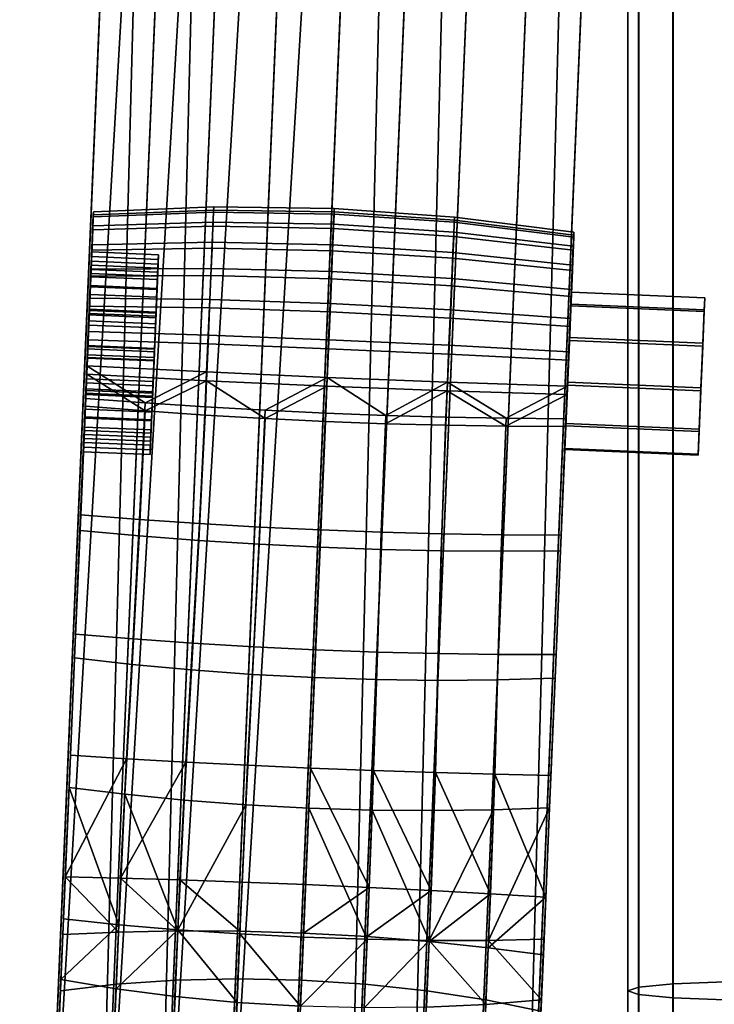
# Model space of a CAD drawing. Header units: millimetres. Extents: x -347 to 347, y -351 to 323.
# Tile 14 of 256: x -295 to -243, y -62 to 12. Entities that reach past the tile are written whole.
import ezdxf

# ---------------------------------------------------------------- set-up
doc = ezdxf.new("R2010")
doc.units = ezdxf.units.MM
doc.header["$MEASUREMENT"] = 0
for name, color, linetype in [('kolecka', 250, 'Continuous'), ('podnoz', 7, 'Continuous'), ('podrucky', 7, 'Continuous'), ('ram', 7, 'Continuous')]:
    doc.layers.add(name, color=color, linetype=linetype)

msp = doc.modelspace()

# ---------------------------------------------------------------- meshes
at = {"layer": 'kolecka'}
mesh = msp.add_polyface(dxfattribs=at)
corners = [(-313.408, -56.337, 32.196), (-313.408, -56.284, 28.713), (-331.408, -56.284, 28.713), (-331.408, -56.337, 32.196), (-204.679, 262.473, 30.246), (-206.33, 262.596, 30.331), (-206.131, 262.786, 26.127), (-204.473, 262.681, 26.085), (-204.885, 262.63, 34.413), (-206.528, 262.837, 34.536), (-202.931, 262.364, 30.186), (-202.765, 262.596, 26.056), (-203.097, 262.449, 34.326), (-203.263, 262.674, 38.453), (-205.091, 263, 38.554), (-201.113, 262.29, 30.15), (-201.021, 262.54, 26.038), (-201.205, 262.328, 34.273), (-201.296, 262.462, 38.392), (-199.259, 262.262, 30.138), (-199.259, 262.521, 26.032), (-199.259, 262.284, 34.255), (-199.259, 262.387, 38.372), (-199.259, 262.544, 42.487), (-201.388, 262.657, 42.508), (-197.406, 262.29, 30.15), (-197.498, 262.54, 26.038), (-197.314, 262.328, 34.273), (-197.223, 262.462, 38.392), (-197.131, 262.657, 42.508), (-195.588, 262.364, 30.186), (-195.754, 262.596, 26.056), (-195.422, 262.449, 34.326), (-195.256, 262.674, 38.453), (-193.84, 262.473, 30.246), (-194.046, 262.681, 26.085), (-193.634, 262.63, 34.413), (-192.188, 262.596, 30.331), (-192.388, 262.786, 26.127), (-191.99, 262.838, 34.536), (-333.408, -56.758, 24.541), (-344.408, -56.378, 27.304), (-344.408, -56.257, 30), (-333.408, -56.257, 30), (-344.408, -56.378, 32.696), (-333.408, -56.758, 35.459), (-345.513, -56.466, 30), (-345.513, -57.041, 35.812), (-311.408, -56.257, 30), (-300.408, -56.378, 27.304), (-311.408, -56.758, 24.541), (-311.408, -56.758, 35.459), (-300.408, -56.378, 32.696), (-300.408, -56.257, 30), (-299.304, -56.466, 30), (-299.304, -56.996, 24.419)]
mesh.append_faces([[corners[k] for k in face] for face in [(0, 1, 2, 3), (4, 5, 6, 7), (8, 9, 5, 4), (10, 4, 7, 11), (12, 8, 4, 10), (13, 14, 8, 12), (15, 10, 11, 16), (17, 12, 10, 15), (18, 13, 12, 17), (19, 15, 16, 20), (21, 17, 15, 19), (22, 18, 17, 21), (23, 24, 18, 22), (25, 19, 20, 26), (27, 21, 19, 25), (28, 22, 21, 27), (29, 23, 22, 28), (30, 25, 26, 31), (32, 27, 25, 30), (33, 28, 27, 32), (34, 30, 31, 35), (36, 32, 30, 34), (37, 34, 35, 38), (39, 36, 34, 37), (40, 41, 42, 43), (43, 42, 44, 45), (46, 42, 41, 41), (46, 44, 42, 42), (46, 47, 44, 44), (48, 49, 50, 50), (48, 51, 52, 53), (53, 49, 48, 48), (54, 49, 53, 53), (54, 53, 52, 52), (54, 55, 49, 49)]])
at = {"layer": 'podnoz'}
mesh = msp.add_polyface(dxfattribs=at)
corners = [(-201.688, -79.257, 137.546), (-202.062, -78.359, 138.45), (-213.871, -81.66, 134.512), (-213.519, -82.565, 133.604), (-225.679, -84.961, 130.572), (-225.349, -85.873, 129.661), (-237.178, -89.181, 125.715), (-237.486, -88.262, 126.63), (-249.293, -91.563, 122.687), (-249.007, -92.489, 121.769), (-261.1, -94.864, 118.742), (-260.836, -95.797, 117.822), (-199.975, -64.976, 140.531), (-225.679, -84.961, 130.572), (-213.871, -81.66, 134.512), (-236.892, -76.971, 128.008), (-249.293, -91.563, 122.687), (-237.486, -88.262, 126.63), (-261.1, -94.864, 118.742), (-273.808, -88.966, 115.486), (-225.349, -85.873, 129.661), (-213.748, -85.722, 103.999), (-213.519, -82.565, 133.604), (-248.399, -95.401, 95.567), (-237.178, -89.181, 125.715), (-201.688, -79.257, 137.546), (-249.007, -92.489, 121.769), (-260.836, -95.797, 117.822), (-209.754, -54.429, 137.546), (-221.271, -58.707, 133.604), (-221.023, -59.646, 134.512), (-209.53, -55.375, 138.45), (-232.786, -62.984, 129.661), (-232.517, -63.916, 130.572), (-244.3, -67.26, 125.715), (-255.815, -71.537, 121.769), (-255.501, -72.455, 122.687), (-244.009, -68.186, 126.63), (-209.53, -55.375, 138.45), (-221.023, -59.646, 134.512), (-232.517, -63.916, 130.572), (-244.009, -68.186, 126.63), (-255.501, -72.455, 122.687), (-266.994, -76.724, 118.742), (-232.786, -62.984, 129.661), (-221.271, -58.707, 133.604), (-223.312, -56.287, 103.999), (-257.035, -68.824, 95.567), (-244.3, -67.26, 125.715), (-209.754, -54.429, 137.546), (-192.362, -44.782, 111.435), (-255.815, -71.537, 121.769), (-267.329, -75.814, 117.822)]
mesh.append_faces([[corners[k] for k in face] for face in [(0, 1, 2, 3), (3, 2, 4, 5), (6, 7, 8, 9), (9, 8, 10, 11), (5, 4, 7, 6), (12, 13, 14, 14), (15, 16, 17, 17), (16, 15, 18, 18), (12, 15, 13, 13), (13, 15, 17, 17), (19, 18, 15, 15), (20, 21, 22, 22), (23, 20, 24, 24), (22, 21, 25, 25), (23, 24, 26, 26), (23, 26, 27, 27), (21, 20, 23, 23), (28, 29, 30, 31), (29, 32, 33, 30), (34, 35, 36, 37), (32, 34, 37, 33), (38, 39, 12, 12), (12, 39, 40, 40), (15, 41, 42, 42), (42, 43, 15, 15), (12, 40, 15, 15), (40, 41, 15, 15), (44, 45, 46, 46), (47, 48, 44, 44), (45, 49, 46, 46), (50, 46, 49, 49), (47, 51, 48, 48), (47, 52, 51, 51), (46, 47, 44, 44)]])
at = {"layer": 'podrucky'}
mesh = msp.add_polyface(dxfattribs=at)
corners = [(-246.157, 174.356, 671.33), (-246.409, 168.349, 668.232), (-246.176, 173.826, 667.336), (-246.401, 168.6, 672.224), (-245.923, 179.855, 669.405), (-281.89, 181.378, 669.376), (-282.144, 175.348, 667.306), (-282.125, 175.878, 671.3), (-282.369, 170.122, 672.195), (-282.376, 169.871, 668.203), (-293.391, -90.1, 684.55), (-278.226, 170.066, 674.096), (-289.241, -89.905, 690.444), (-273.786, 169.967, 675.518), (-284.801, -90.004, 691.866), (-269.136, 169.826, 676.4), (-282.369, 170.122, 672.195), (-293.384, -89.849, 688.543), (-282.125, 175.878, 671.3), (-277.967, 176.165, 673.149), (-273.516, 176.322, 674.531), (-268.859, 176.338, 675.388), (-264.377, 169.643, 676.701), (-264.098, 176.209, 675.68), (-259.619, 169.423, 676.408), (-259.343, 175.936, 675.395), (-250.537, 168.894, 674.119), (-250.279, 174.993, 673.171), (-254.702, 175.525, 674.546), (-254.972, 169.171, 675.534), (-246.401, 168.6, 672.224), (-246.157, 174.356, 671.33), (-273.402, 178.793, 662.33), (-273.601, 174.127, 664.103), (-278.024, 174.682, 665.472), (-277.813, 179.617, 663.597), (-268.769, 178.203, 661.548), (-268.961, 173.703, 663.258), (-264.016, 177.868, 661.285), (-264.206, 173.425, 662.974), (-259.252, 177.8, 661.555), (-259.444, 173.3, 663.265), (-254.588, 177.997, 662.345), (-254.787, 173.331, 664.119), (-250.125, 178.445, 663.62), (-250.335, 173.51, 665.495), (-278.24, 169.577, 666.308), (-282.376, 169.871, 668.203), (-273.806, 169.3, 664.893), (-269.159, 169.048, 664.02), (-282.144, 175.348, 667.306), (-264.401, 168.828, 663.726), (-259.642, 168.645, 664.027), (-254.992, 168.504, 664.909), (-250.552, 168.405, 666.331), (-246.409, 168.349, 668.232), (-245.95, 179.121, 665.324), (-246.176, 173.826, 667.336)]
mesh.append_faces([[corners[k] for k in face] for face in [(0, 1, 2, 2), (1, 0, 3, 3), (4, 0, 2, 2), (5, 6, 7, 7), (8, 7, 9, 9), (6, 9, 7, 7), (9, 10, 8, 8), (11, 12, 13, 13), (13, 14, 15, 15), (16, 17, 11, 11), (18, 16, 11, 19), (13, 20, 19, 11), (20, 13, 15, 21), (21, 15, 22, 23), (24, 25, 23, 22), (26, 27, 28, 29), (25, 24, 29, 28), (30, 31, 27, 26), (32, 33, 34, 35), (36, 37, 33, 32), (38, 39, 37, 36), (40, 41, 39, 38), (42, 43, 41, 40), (44, 45, 43, 42), (46, 47, 34, 34), (46, 33, 48, 48), (48, 37, 49, 49), (47, 50, 34, 34), (48, 33, 37, 37), (46, 34, 33, 33), (37, 39, 51, 49), (39, 52, 51, 51), (41, 53, 52, 52), (43, 54, 53, 53), (45, 55, 54, 54), (52, 39, 41, 41), (54, 43, 45, 45), (53, 41, 43, 43), (44, 56, 57, 45), (55, 45, 57, 57)]])
mesh = msp.add_polyface(dxfattribs=at)
corners = [(-257.423, -91.622, 684.58), (-246.409, 168.349, 668.232), (-246.401, 168.6, 672.224), (-257.416, -91.371, 688.572), (-289.669, -6.402, 463.101), (-289.529, -3.067, 463.512), (-289.568, -4.048, 461.13), (-289.642, -5.704, 465.823), (-289.515, -2.697, 465.985), (-289.526, -2.921, 468.476), (-293.391, -90.1, 684.55), (-293.384, -89.849, 688.543), (-282.369, 170.122, 672.195), (-271.542, -3.624, 471.365), (-271.609, -5.165, 473.728), (-262.605, -5.738, 473.573), (-262.539, -4.231, 471.262), (-280.565, -3.468, 471.248), (-280.63, -4.975, 473.559), (-271.501, -2.705, 468.698), (-262.499, -3.331, 468.653), (-280.524, -2.568, 468.639), (-271.489, -2.459, 465.97), (-262.487, -3.091, 465.985), (-280.512, -2.328, 465.97), (-271.504, -2.865, 463.262), (-262.501, -3.487, 463.335), (-280.527, -2.724, 463.321), (-271.547, -3.939, 460.653), (-262.544, -4.539, 460.784), (-280.569, -3.776, 460.769), (-280.637, -5.416, 458.55), (-271.616, -5.616, 458.385), (-253.559, -4.443, 468.505), (-253.596, -5.283, 470.94), (-253.547, -4.219, 466.014), (-253.561, -4.589, 463.541), (-289.564, -3.761, 470.911), (-289.625, -5.167, 473.068), (-289.526, -2.921, 468.476), (-289.515, -2.697, 465.985), (-253.6, -5.57, 461.16), (-289.529, -3.067, 463.512), (-289.568, -4.048, 461.13), (-264.377, 169.643, 676.701), (-270.634, -90.548, 692.755), (-259.619, 169.423, 676.408), (-265.987, -90.8, 691.881), (-254.972, 169.171, 675.534), (-269.136, 169.826, 676.4), (-280.151, -90.145, 692.747), (-250.537, 168.894, 674.119), (-257.416, -91.371, 688.572), (-246.401, 168.6, 672.224), (-261.552, -91.077, 690.467), (-289.255, -90.394, 682.656), (-293.391, -90.1, 684.55), (-282.376, 169.871, 668.203), (-278.24, 169.577, 666.308), (-284.82, -90.671, 681.241), (-280.173, -90.923, 680.367), (-273.806, 169.3, 664.893), (-269.159, 169.048, 664.02), (-275.416, -91.143, 680.074), (-264.401, 168.828, 663.726), (-266.006, -91.467, 681.256), (-270.657, -91.326, 680.375), (-259.642, 168.645, 664.027), (-254.992, 168.504, 664.909), (-257.423, -91.622, 684.58), (-261.567, -91.566, 682.678), (-250.552, 168.405, 666.331), (-246.409, 168.349, 668.232)]
mesh.append_faces([[corners[k] for k in face] for face in [(0, 1, 2, 2), (3, 0, 2, 2), (4, 5, 6, 6), (5, 7, 8, 8), (9, 8, 7, 7), (10, 11, 12, 12), (13, 14, 15, 16), (17, 18, 14, 13), (19, 13, 16, 20), (21, 17, 13, 19), (22, 19, 20, 23), (24, 21, 19, 22), (25, 22, 23, 26), (27, 24, 22, 25), (28, 25, 26, 29), (30, 27, 25, 28), (31, 30, 28, 32), (33, 20, 16, 34), (35, 23, 20, 33), (23, 35, 36, 26), (17, 37, 38, 18), (21, 39, 37, 17), (39, 21, 24, 40), (41, 29, 26, 36), (27, 42, 40, 24), (30, 43, 42, 27), (44, 45, 46, 46), (46, 47, 48, 48), (49, 50, 44, 44), (51, 52, 53, 53), (48, 47, 54, 51), (55, 56, 57, 57), (55, 57, 58, 58), (59, 55, 58, 58), (60, 59, 61, 62), (63, 60, 62, 64), (65, 66, 67, 68), (69, 70, 71, 72), (70, 65, 68, 71), (66, 63, 64, 67), (59, 58, 61, 61)]])
mesh = msp.add_polyface(dxfattribs=at)
corners = [(-290.259, -20.309, 463.975), (-290.193, -18.803, 461.333), (-290.52, -26.557, 460.166), (-290.276, -20.661, 466.764), (-290.481, -25.383, 473.58), (-290.173, -18.138, 471.919), (-290.248, -19.963, 469.486), (-290.123, -17.243, 456.611), (-290.857, -34.305, 471.794), (-290.925, -36.085, 463.096), (-291.239, -43.356, 470.857), (-291.338, -45.786, 465.39), (-291.755, -55.617, 467.036), (-291.624, -52.455, 470.775), (-282.168, -36.982, 461.165), (-282.719, -46.719, 462.548), (-287.157, -46.289, 463.758), (-286.627, -36.571, 461.98), (-281.623, -27.298, 459.095), (-286.102, -26.955, 459.543), (-291.338, -45.786, 465.39), (-290.925, -36.085, 463.096), (-290.52, -26.557, 460.166), (-285.652, -17.601, 456.212), (-281.163, -17.912, 455.928), (-290.123, -17.243, 456.611), (-282.093, -34.977, 473.787), (-286.555, -34.661, 472.945), (-287.051, -43.623, 472.525), (-282.608, -43.877, 473.764), (-281.582, -26.029, 474.693), (-286.062, -25.726, 474.226), (-291.624, -52.455, 470.775), (-287.483, -52.557, 472.679), (-283.045, -52.691, 474.103), (-290.857, -34.305, 471.794), (-291.239, -43.356, 470.857), (-290.481, -25.383, 473.58), (-281.154, -17.295, 476.911), (-285.643, -17.002, 476.613), (-290.114, -16.667, 476.197), (-278.226, 170.066, 674.096), (-293.384, -89.849, 688.543), (-289.241, -89.905, 690.444), (-290.259, -20.309, 463.975), (-290.276, -20.661, 466.764), (-285.28, -20.873, 466.768), (-285.263, -20.521, 463.979), (-290.193, -18.803, 461.333), (-285.197, -19.015, 461.337), (-290.248, -19.963, 469.486), (-285.253, -20.174, 469.49), (-290.21, -19.059, 469.06), (-290.233, -19.664, 466.701), (-285.238, -19.875, 466.705), (-285.214, -19.27, 469.064), (-290.219, -19.359, 464.284), (-285.223, -19.57, 464.288), (-285.28, -20.873, 466.768), (-285.223, -19.57, 464.288), (-285.263, -20.521, 463.979), (-285.166, -18.265, 461.998), (-285.253, -20.174, 469.49), (-285.238, -19.875, 466.705), (-285.178, -18.35, 471.923), (-285.214, -19.27, 469.064)]
mesh.append_faces([[corners[k] for k in face] for face in [(0, 1, 2, 2), (2, 3, 0, 0), (4, 5, 6, 6), (6, 3, 4, 4), (2, 1, 7, 7), (8, 3, 9, 9), (10, 9, 11, 11), (12, 13, 11, 11), (11, 13, 10, 10), (8, 4, 3, 3), (9, 10, 8, 8), (9, 3, 2, 2), (14, 15, 16, 17), (18, 14, 17, 19), (16, 20, 21, 17), (17, 21, 22, 19), (18, 19, 23, 24), (19, 22, 25, 23), (26, 27, 28, 29), (30, 31, 27, 26), (28, 32, 33, 33), (29, 33, 34, 34), (28, 33, 29, 29), (28, 27, 35, 36), (36, 32, 28, 28), (27, 31, 37, 35), (30, 38, 39, 31), (31, 39, 40, 37), (41, 42, 43, 43), (44, 45, 46, 47), (48, 44, 47, 49), (45, 50, 51, 46), (52, 53, 54, 55), (53, 56, 57, 54), (58, 59, 60, 60), (61, 60, 59, 59), (62, 63, 58, 58), (59, 58, 63, 63), (64, 65, 62, 62), (63, 62, 65, 65)]])
mesh = msp.add_polyface(dxfattribs=at)
corners = [(-253.547, -4.219, 466.014), (-253.559, -4.443, 468.505), (-254.513, -26.905, 473.609), (-254.552, -28.079, 460.195), (-253.829, -10.696, 476.026), (-254.044, -15.75, 476.77), (-254.147, -18.189, 476.226), (-254.053, -16.362, 455.954), (-253.944, -13.79, 455.863), (-254.155, -18.765, 456.641), (-277.1, -27.581, 458.826), (-281.623, -27.298, 459.095), (-281.163, -17.912, 455.928), (-276.663, -18.175, 455.758), (-272.155, -18.39, 455.704), (-272.555, -27.804, 458.738), (-268.008, -27.966, 458.833), (-267.645, -18.557, 455.765), (-263.478, -28.066, 459.11), (-263.138, -18.675, 455.942), (-258.987, -28.103, 459.565), (-258.64, -18.744, 456.234), (-254.155, -18.765, 456.641), (-254.552, -28.079, 460.195), (-277.059, -26.288, 474.977), (-276.653, -17.548, 477.092), (-281.154, -17.295, 476.911), (-281.582, -26.029, 474.693), (-272.514, -26.503, 475.074), (-272.145, -17.76, 477.155), (-267.966, -26.673, 474.984), (-267.635, -17.93, 477.099), (-263.437, -26.796, 474.708), (-263.129, -18.058, 476.926), (-258.946, -26.874, 474.248), (-258.631, -18.145, 476.635), (-254.513, -26.905, 473.609), (-254.147, -18.189, 476.226), (-272.043, -15.759, 454.952), (-271.923, -12.942, 454.852), (-262.912, -13.345, 455.109), (-263.028, -16.101, 455.207), (-254.044, -15.75, 476.77), (-263.019, -15.445, 477.509), (-272.033, -15.089, 477.751), (-281.044, -14.683, 477.494), (-285.643, -17.002, 476.613), (-253.944, -13.79, 455.863), (-254.053, -16.362, 455.954), (-281.054, -15.338, 455.193), (-285.652, -17.601, 456.212), (-273.786, 169.967, 675.518), (-289.241, -89.905, 690.444), (-284.801, -90.004, 691.866), (-264.377, 169.643, 676.701), (-280.151, -90.145, 692.747), (-275.392, -90.328, 693.048), (-270.634, -90.548, 692.755), (-269.136, 169.826, 676.4)]
mesh.append_faces([[corners[k] for k in face] for face in [(0, 1, 2, 2), (2, 3, 0, 0), (4, 5, 6, 6), (1, 6, 2, 2), (7, 8, 9, 9), (10, 11, 12, 13), (13, 14, 15, 10), (16, 15, 14, 17), (18, 16, 17, 19), (20, 18, 19, 21), (21, 22, 23, 20), (24, 25, 26, 27), (28, 29, 25, 24), (30, 31, 29, 28), (32, 33, 31, 30), (34, 35, 33, 32), (35, 34, 36, 37), (38, 39, 40, 41), (42, 35, 37, 37), (43, 35, 42, 42), (43, 31, 33, 33), (44, 31, 43, 43), (35, 43, 33, 33), (44, 25, 29, 29), (44, 45, 26, 25), (44, 29, 31, 31), (46, 26, 45, 45), (40, 47, 48, 41), (21, 48, 22, 22), (21, 41, 48, 48), (38, 41, 17, 14), (41, 19, 17, 17), (19, 41, 21, 21), (13, 38, 14, 14), (12, 49, 13, 13), (50, 49, 12, 12), (49, 38, 13, 13), (51, 52, 53, 53), (54, 55, 56, 56), (57, 54, 56, 56), (55, 58, 53, 53)]])
mesh = msp.add_polyface(dxfattribs=at)
corners = [(-255.272, -44.878, 470.886), (-255.37, -47.308, 465.419), (-254.958, -37.607, 463.126), (-254.889, -35.827, 471.823), (-254.552, -28.079, 460.195), (-255.657, -53.977, 470.805), (-254.513, -26.905, 473.609), (-277.598, -37.311, 460.67), (-278.099, -47.063, 461.804), (-282.719, -46.719, 462.548), (-282.168, -36.982, 461.165), (-272.969, -37.553, 460.506), (-273.383, -47.313, 461.555), (-268.337, -37.703, 460.677), (-268.664, -47.463, 461.812), (-263.757, -37.761, 461.18), (-264.033, -47.51, 462.563), (-259.28, -37.728, 462.002), (-259.576, -47.456, 463.78), (-277.1, -27.581, 458.826), (-281.623, -27.298, 459.095), (-272.555, -27.804, 458.738), (-268.008, -27.966, 458.833), (-263.478, -28.066, 459.11), (-258.987, -28.103, 459.565), (-264.38, -57.216, 463.765), (-254.958, -37.607, 463.126), (-255.37, -47.308, 465.419), (-254.552, -28.079, 460.195), (-259.936, -57.216, 465.177), (-277.522, -35.248, 474.302), (-282.093, -34.977, 473.787), (-282.608, -43.877, 473.764), (-277.984, -44.114, 474.529), (-272.893, -35.47, 474.478), (-273.268, -44.327, 474.79), (-268.261, -35.64, 474.31), (-268.549, -44.513, 474.536), (-263.682, -35.756, 473.802), (-263.921, -44.668, 473.779), (-259.208, -35.818, 472.967), (-259.47, -44.79, 472.547), (-277.059, -26.288, 474.977), (-281.582, -26.029, 474.693), (-272.514, -26.503, 475.074), (-267.966, -26.673, 474.984), (-263.437, -26.796, 474.708), (-258.946, -26.874, 474.248), (-283.045, -52.691, 474.103), (-278.396, -52.854, 474.985), (-273.637, -53.044, 475.287), (-264.231, -53.487, 474.118), (-259.795, -53.729, 472.702), (-255.657, -53.977, 470.805), (-268.879, -53.257, 474.993), (-255.272, -44.878, 470.886), (-254.889, -35.827, 471.823), (-254.513, -26.905, 473.609), (-265.987, -90.8, 691.881), (-259.619, 169.423, 676.408), (-270.634, -90.548, 692.755), (-250.537, 168.894, 674.119), (-261.552, -91.077, 690.467), (-257.416, -91.371, 688.572)]
mesh.append_faces([[corners[k] for k in face] for face in [(0, 1, 2, 2), (3, 2, 4, 4), (1, 0, 5, 5), (4, 6, 3, 3), (2, 3, 0, 0), (7, 8, 9, 10), (11, 12, 8, 7), (13, 14, 12, 11), (15, 16, 14, 13), (17, 18, 16, 15), (19, 7, 10, 20), (21, 11, 7, 19), (22, 13, 11, 21), (23, 15, 13, 22), (24, 17, 15, 23), (25, 16, 18, 18), (17, 26, 27, 18), (26, 17, 24, 28), (29, 18, 27, 27), (30, 31, 32, 33), (34, 30, 33, 35), (36, 34, 35, 37), (38, 36, 37, 39), (40, 38, 39, 41), (42, 43, 31, 30), (44, 42, 30, 34), (45, 44, 34, 36), (46, 45, 36, 38), (47, 46, 38, 40), (32, 48, 49, 33), (33, 49, 50, 35), (37, 51, 39, 39), (52, 53, 41, 41), (52, 41, 39, 39), (35, 54, 37, 37), (40, 41, 55, 56), (56, 57, 47, 40), (53, 55, 41, 41), (58, 59, 60, 60), (61, 62, 63, 63)]])
mesh = msp.add_polyface(dxfattribs=at)
corners = [(-289.684, -6.701, 465.886), (-289.829, -10.083, 467.834), (-289.699, -7.006, 468.302), (-289.835, -10.3, 464.377), (-289.708, -7.306, 463.527), (-289.568, -4.048, 461.13), (-289.745, -8.227, 460.668), (-289.669, -6.402, 463.101), (-289.564, -3.761, 470.911), (-289.659, -6.056, 468.611), (-289.725, -7.562, 471.254), (-289.529, -3.067, 463.512), (-289.642, -5.704, 465.823), (-289.631, -5.579, 459.06), (-289.526, -2.921, 468.476), (-289.625, -5.167, 473.068), (-289.829, -9.993, 473.08), (-289.704, -6.995, 474.773), (-289.711, -7.504, 457.465), (-271.609, -5.165, 473.728), (-271.696, -7.167, 475.595), (-262.689, -7.696, 475.4), (-262.605, -5.738, 473.573), (-280.63, -4.975, 473.559), (-280.715, -6.933, 475.385), (-271.616, -5.616, 458.385), (-271.547, -3.939, 460.653), (-262.544, -4.539, 460.784), (-262.611, -6.179, 458.565), (-271.704, -7.724, 456.639), (-262.697, -8.241, 456.857), (-280.723, -7.478, 456.842), (-280.637, -5.416, 458.55), (-253.657, -6.69, 473.097), (-253.736, -8.517, 474.802), (-253.596, -5.283, 470.94), (-262.539, -4.231, 471.262), (-289.704, -6.995, 474.773), (-289.797, -9.174, 475.997), (-280.814, -9.268, 476.697), (-289.625, -5.167, 473.068), (-253.744, -9.026, 457.494), (-253.663, -7.101, 459.089), (-253.6, -5.57, 461.16), (-289.631, -5.579, 459.06), (-289.568, -4.048, 461.13), (-280.569, -3.776, 460.769), (-289.711, -7.504, 457.465), (-289.669, -6.402, 463.101), (-289.745, -8.227, 460.668), (-284.749, -8.438, 460.672), (-284.674, -6.614, 463.105), (-289.642, -5.704, 465.823), (-284.646, -5.916, 465.827), (-289.725, -7.562, 471.254), (-289.659, -6.056, 468.611), (-284.664, -6.268, 468.615), (-284.729, -7.774, 471.258), (-289.699, -7.006, 468.302), (-289.756, -8.312, 470.592), (-284.761, -8.523, 470.596), (-284.704, -7.218, 468.306), (-289.684, -6.701, 465.886), (-284.689, -6.913, 465.89), (-289.773, -8.888, 461.418), (-289.708, -7.306, 463.527), (-284.712, -7.518, 463.531), (-284.778, -9.099, 461.422), (-284.646, -5.916, 465.827), (-284.674, -6.614, 463.105), (-284.712, -7.518, 463.531), (-284.778, -9.099, 461.422), (-284.704, -7.218, 468.306), (-284.689, -6.913, 465.89), (-284.761, -8.523, 470.596), (-284.664, -6.268, 468.615), (-284.729, -7.774, 471.258)]
mesh.append_faces([[corners[k] for k in face] for face in [(0, 1, 2, 2), (3, 0, 4, 4), (5, 6, 7, 7), (8, 9, 10, 10), (11, 7, 12, 12), (5, 13, 6, 6), (9, 14, 12, 12), (8, 14, 9, 9), (8, 10, 15, 15), (15, 16, 17, 17), (18, 6, 13, 13), (10, 16, 15, 15), (19, 20, 21, 22), (23, 24, 20, 19), (25, 26, 27, 28), (29, 25, 28, 30), (31, 32, 25, 29), (33, 22, 21, 34), (35, 36, 22, 33), (24, 37, 38, 39), (23, 40, 37, 24), (41, 30, 28, 42), (42, 28, 27, 43), (32, 44, 45, 46), (31, 47, 44, 32), (48, 49, 50, 51), (52, 48, 51, 53), (54, 55, 56, 57), (55, 52, 53, 56), (58, 59, 60, 61), (62, 58, 61, 63), (64, 65, 66, 67), (65, 62, 63, 66), (68, 69, 70, 70), (71, 70, 69, 69), (72, 68, 73, 73), (70, 73, 68, 68), (74, 75, 72, 72), (68, 72, 75, 75), (75, 74, 76, 76)]])
mesh = msp.add_polyface(dxfattribs=at)
corners = [(-253.561, -4.589, 463.541), (-254.155, -18.765, 456.641), (-253.6, -5.57, 461.16), (-253.663, -7.101, 459.089), (-253.838, -11.273, 456.4), (-253.744, -9.026, 457.494), (-254.552, -28.079, 460.195), (-253.547, -4.219, 466.014), (-253.559, -4.443, 468.505), (-253.596, -5.283, 470.94), (-254.147, -18.189, 476.226), (-253.657, -6.69, 473.097), (-253.736, -8.517, 474.802), (-253.829, -10.696, 476.026), (-253.944, -13.79, 455.863), (-253.935, -13.177, 476.711), (-254.044, -15.75, 476.77), (-271.913, -12.271, 477.686), (-272.033, -15.089, 477.751), (-263.019, -15.445, 477.509), (-262.902, -12.689, 477.445), (-280.927, -11.926, 477.43), (-281.044, -14.683, 477.494), (-271.798, -9.553, 476.936), (-262.789, -10.031, 476.711), (-280.814, -9.268, 476.697), (-271.696, -7.167, 475.595), (-262.689, -7.696, 475.4), (-280.715, -6.933, 475.385), (-271.807, -10.185, 455.441), (-271.704, -7.724, 456.639), (-262.697, -8.241, 456.857), (-262.798, -10.648, 455.685), (-280.823, -9.885, 455.67), (-280.723, -7.478, 456.842), (-271.923, -12.942, 454.852), (-262.912, -13.345, 455.109), (-280.937, -12.582, 455.094), (-281.054, -15.338, 455.193), (-272.043, -15.759, 454.952), (-253.935, -13.177, 476.711), (-254.044, -15.75, 476.77), (-253.829, -10.696, 476.026), (-253.736, -8.517, 474.802), (-253.838, -11.273, 456.4), (-253.744, -9.026, 457.494), (-253.944, -13.79, 455.863), (-284.975, -13.801, 459.81), (-284.873, -11.387, 460.116), (-284.977, -13.864, 458.812), (-284.778, -9.099, 461.422), (-284.86, -11.078, 459.165), (-284.674, -6.614, 463.105), (-284.749, -8.438, 460.672), (-284.834, -10.204, 473.084), (-284.851, -10.629, 472.179), (-284.951, -12.987, 472.785), (-284.95, -12.924, 473.783), (-284.729, -7.774, 471.258), (-285.053, -15.401, 472.479), (-284.761, -8.523, 470.596), (-284.84, -10.511, 464.381), (-284.97, -13.611, 462.84), (-284.833, -10.294, 467.838), (-284.957, -13.177, 469.755)]
mesh.append_faces([[corners[k] for k in face] for face in [(0, 1, 2, 2), (2, 1, 3, 3), (4, 5, 1, 1), (1, 5, 3, 3), (6, 0, 7, 7), (8, 9, 10, 10), (11, 12, 10, 10), (12, 13, 10, 10), (9, 11, 10, 10), (4, 1, 14, 14), (6, 1, 0, 0), (15, 16, 13, 13), (17, 18, 19, 20), (21, 22, 18, 17), (23, 17, 20, 24), (25, 21, 17, 23), (26, 23, 24, 27), (28, 25, 23, 26), (29, 30, 31, 32), (33, 34, 30, 29), (35, 29, 32, 36), (37, 33, 29, 35), (38, 37, 35, 39), (40, 20, 19, 41), (42, 24, 20, 40), (24, 42, 43, 27), (44, 32, 31, 45), (32, 44, 46, 36), (47, 48, 49, 49), (50, 51, 48, 48), (49, 48, 51, 51), (52, 53, 50, 50), (51, 50, 53, 53), (54, 55, 56, 56), (56, 57, 54, 54), (54, 58, 55, 55), (59, 57, 56, 56), (55, 58, 60, 60), (61, 62, 63, 63), (63, 62, 64, 64)]])
mesh = msp.add_polyface(dxfattribs=at)
corners = [(-289.773, -8.888, 461.418), (-289.835, -10.3, 464.377), (-289.708, -7.306, 463.527), (-289.965, -13.4, 462.836), (-289.869, -11.176, 460.112), (-289.971, -13.59, 459.806), (-290.071, -15.947, 460.412), (-289.756, -8.312, 470.592), (-289.699, -7.006, 468.302), (-289.829, -10.083, 467.834), (-289.952, -12.966, 469.751), (-289.847, -10.418, 472.175), (-289.684, -6.701, 465.886), (-290.049, -15.19, 472.475), (-289.947, -12.775, 472.781), (-289.855, -10.867, 459.161), (-289.806, -9.751, 456.371), (-289.912, -12.268, 455.833), (-289.973, -13.653, 458.808), (-290.021, -14.84, 455.925), (-289.711, -7.504, 457.465), (-289.745, -8.227, 460.668), (-289.797, -9.174, 475.997), (-289.829, -9.993, 473.08), (-289.945, -12.713, 473.779), (-289.704, -6.995, 474.773), (-290.063, -15.498, 473.426), (-290.012, -14.228, 476.741), (-289.903, -11.655, 476.682), (-280.927, -11.926, 477.43), (-289.903, -11.655, 476.682), (-290.012, -14.228, 476.741), (-281.044, -14.683, 477.494), (-280.814, -9.268, 476.697), (-289.797, -9.174, 475.997), (-289.711, -7.504, 457.465), (-280.723, -7.478, 456.842), (-280.823, -9.885, 455.67), (-289.806, -9.751, 456.371), (-280.937, -12.582, 455.094), (-289.912, -12.268, 455.833), (-281.054, -15.338, 455.193), (-290.021, -14.84, 455.925), (-289.855, -10.867, 459.161), (-289.973, -13.653, 458.808), (-284.977, -13.864, 458.812), (-284.86, -11.078, 459.165), (-289.745, -8.227, 460.668), (-284.749, -8.438, 460.672), (-289.945, -12.713, 473.779), (-289.829, -9.993, 473.08), (-284.834, -10.204, 473.084), (-284.95, -12.924, 473.783), (-289.725, -7.562, 471.254), (-284.729, -7.774, 471.258), (-290.063, -15.498, 473.426), (-285.067, -15.71, 473.43), (-289.847, -10.418, 472.175), (-289.947, -12.775, 472.781), (-284.951, -12.987, 472.785), (-284.851, -10.629, 472.179), (-289.756, -8.312, 470.592), (-284.761, -8.523, 470.596), (-290.049, -15.19, 472.475), (-285.053, -15.401, 472.479), (-289.971, -13.59, 459.806), (-289.869, -11.176, 460.112), (-284.873, -11.387, 460.116), (-284.975, -13.801, 459.81), (-289.773, -8.888, 461.418), (-284.778, -9.099, 461.422), (-284.977, -13.864, 458.812), (-285.076, -16.159, 460.416), (-284.975, -13.801, 459.81), (-284.97, -13.611, 462.84), (-284.84, -10.511, 464.381), (-289.835, -10.3, 464.377), (-289.965, -13.4, 462.836), (-284.84, -10.511, 464.381), (-284.833, -10.294, 467.838), (-289.829, -10.083, 467.834), (-289.835, -10.3, 464.377), (-284.833, -10.294, 467.838), (-284.957, -13.177, 469.755), (-289.952, -12.966, 469.751), (-289.829, -10.083, 467.834)]
mesh.append_faces([[corners[k] for k in face] for face in [(0, 1, 2, 2), (3, 4, 5, 5), (6, 3, 5, 5), (0, 4, 3, 3), (3, 1, 0, 0), (7, 8, 9, 9), (9, 10, 7, 7), (11, 7, 10, 10), (12, 1, 9, 9), (13, 14, 10, 10), (11, 10, 14, 14), (15, 16, 17, 17), (17, 18, 15, 15), (18, 17, 19, 19), (20, 15, 21, 21), (22, 23, 24, 24), (25, 23, 22, 22), (26, 27, 24, 24), (16, 15, 20, 20), (24, 27, 28, 28), (24, 28, 22, 22), (29, 30, 31, 32), (30, 29, 33, 34), (35, 36, 37, 38), (39, 40, 38, 37), (41, 42, 40, 39), (43, 44, 45, 46), (47, 43, 46, 48), (49, 50, 51, 52), (50, 53, 54, 51), (55, 49, 52, 56), (57, 58, 59, 60), (61, 57, 60, 62), (58, 63, 64, 59), (65, 66, 67, 68), (66, 69, 70, 67), (71, 72, 73, 73), (74, 75, 76, 77), (78, 79, 80, 81), (82, 83, 84, 85)]])
mesh = msp.add_polyface(dxfattribs=at)
corners = [(-290.089, -16.283, 464.753), (-289.965, -13.4, 462.836), (-290.161, -18.054, 461.994), (-290.219, -19.359, 464.284), (-290.233, -19.664, 466.701), (-290.082, -16.066, 468.21), (-290.145, -17.478, 471.169), (-290.049, -15.19, 472.475), (-289.952, -12.966, 469.751), (-290.21, -19.059, 469.06), (-290.071, -15.947, 460.412), (-289.973, -13.653, 458.808), (-290.123, -17.243, 456.611), (-290.088, -16.373, 459.507), (-290.193, -18.803, 461.333), (-290.021, -14.84, 455.925), (-290.173, -18.138, 471.919), (-290.114, -16.667, 476.197), (-290.063, -15.498, 473.426), (-290.481, -25.383, 473.58), (-290.012, -14.228, 476.741), (-285.643, -17.002, 476.613), (-290.012, -14.228, 476.741), (-290.114, -16.667, 476.197), (-281.044, -14.683, 477.494), (-290.123, -17.243, 456.611), (-290.021, -14.84, 455.925), (-285.652, -17.601, 456.212), (-281.054, -15.338, 455.193), (-290.088, -16.373, 459.507), (-290.193, -18.803, 461.333), (-285.197, -19.015, 461.337), (-285.093, -16.584, 459.511), (-289.973, -13.653, 458.808), (-284.977, -13.864, 458.812), (-290.173, -18.138, 471.919), (-290.063, -15.498, 473.426), (-285.067, -15.71, 473.43), (-285.178, -18.35, 471.923), (-290.248, -19.963, 469.486), (-285.253, -20.174, 469.49), (-290.049, -15.19, 472.475), (-290.145, -17.478, 471.169), (-285.149, -17.689, 471.173), (-285.053, -15.401, 472.479), (-290.21, -19.059, 469.06), (-285.214, -19.27, 469.064), (-290.161, -18.054, 461.994), (-290.071, -15.947, 460.412), (-285.076, -16.159, 460.416), (-285.166, -18.265, 461.998), (-290.219, -19.359, 464.284), (-285.223, -19.57, 464.288), (-289.971, -13.59, 459.806), (-284.975, -13.801, 459.81), (-285.263, -20.521, 463.979), (-285.166, -18.265, 461.998), (-285.197, -19.015, 461.337), (-285.076, -16.159, 460.416), (-284.977, -13.864, 458.812), (-285.093, -16.584, 459.511), (-285.067, -15.71, 473.43), (-285.149, -17.689, 471.173), (-285.178, -18.35, 471.923), (-285.214, -19.27, 469.064), (-284.95, -12.924, 473.783), (-285.053, -15.401, 472.479), (-285.093, -16.494, 464.757), (-284.97, -13.611, 462.84), (-289.965, -13.4, 462.836), (-290.089, -16.283, 464.753), (-284.957, -13.177, 469.755), (-285.087, -16.277, 468.214), (-290.082, -16.066, 468.21), (-289.952, -12.966, 469.751), (-285.087, -16.277, 468.214), (-285.093, -16.494, 464.757), (-290.089, -16.283, 464.753), (-290.082, -16.066, 468.21), (-284.957, -13.177, 469.755), (-284.97, -13.611, 462.84), (-285.093, -16.494, 464.757), (-285.087, -16.277, 468.214)]
mesh.append_faces([[corners[k] for k in face] for face in [(0, 1, 2, 2), (0, 3, 4, 4), (2, 3, 0, 0), (5, 0, 4, 4), (6, 7, 8, 8), (6, 5, 9, 9), (4, 9, 5, 5), (8, 5, 6, 6), (2, 1, 10, 10), (11, 12, 13, 13), (12, 14, 13, 13), (15, 12, 11, 11), (16, 17, 18, 18), (16, 19, 17, 17), (17, 20, 18, 18), (21, 22, 23, 23), (22, 21, 24, 24), (25, 26, 27, 27), (28, 27, 26, 26), (29, 30, 31, 32), (33, 29, 32, 34), (35, 36, 37, 38), (39, 35, 38, 40), (41, 42, 43, 44), (42, 45, 46, 43), (47, 48, 49, 50), (51, 47, 50, 52), (48, 53, 54, 49), (55, 56, 57, 57), (58, 57, 56, 56), (58, 59, 60, 60), (57, 58, 60, 60), (61, 62, 63, 63), (64, 63, 62, 62), (65, 66, 61, 61), (62, 61, 66, 66), (67, 68, 69, 70), (71, 72, 73, 74), (75, 76, 77, 78), (79, 80, 81, 81), (81, 82, 79, 79)]])
mesh = msp.add_polyface(dxfattribs=at)
corners = [(-255.657, -53.977, 470.805), (-255.787, -57.139, 467.065), (-255.37, -47.308, 465.419), (-255.84, -58.306, 471.31), (-256.019, -62.504, 472.483), (-255.98, -61.675, 468.01), (-256.166, -66.026, 469.601), (-273.383, -47.313, 461.555), (-269.033, -57.135, 462.889), (-273.793, -56.973, 462.59), (-264.38, -57.216, 463.765), (-268.664, -47.463, 461.812), (-264.033, -47.51, 462.563), (-259.936, -57.216, 465.177), (-259.576, -47.456, 463.78), (-255.37, -47.308, 465.419), (-255.787, -57.139, 467.065), (-273.268, -44.327, 474.79), (-273.637, -53.044, 475.287), (-268.879, -53.257, 474.993), (-263.921, -44.668, 473.779), (-264.231, -53.487, 474.118), (-259.795, -53.729, 472.702), (-268.549, -44.513, 474.536), (-260.337, -66.63, 467.863), (-264.798, -67.025, 466.564), (-264.593, -62.222, 464.808), (-260.14, -62.021, 466.178), (-274.013, -62.146, 463.668), (-269.251, -62.266, 463.958), (-255.98, -61.675, 468.01), (-256.166, -66.026, 469.601), (-278.55, -56.733, 462.882), (-269.187, -60.504, 476.419), (-269.035, -56.936, 475.423), (-273.791, -56.677, 475.711), (-273.941, -60.201, 476.695), (-264.55, -61.002, 475.597), (-264.393, -57.303, 474.564), (-260.132, -61.677, 474.266), (-259.966, -57.764, 473.173), (-269.338, -64.049, 478.057), (-274.09, -63.701, 478.312), (-264.707, -64.678, 477.296), (-260.298, -65.565, 476.062), (-255.657, -53.977, 470.805), (-256.019, -62.504, 472.483), (-255.84, -58.306, 471.31), (-256.197, -66.675, 474.41)]
mesh.append_faces([[corners[k] for k in face] for face in [(0, 1, 2, 2), (0, 3, 1, 1), (4, 5, 3, 3), (1, 3, 5, 5), (6, 5, 4, 4), (7, 8, 9, 9), (10, 8, 11, 11), (11, 12, 10, 10), (13, 10, 14, 14), (13, 15, 16, 16), (7, 11, 8, 8), (17, 18, 19, 19), (20, 21, 22, 22), (21, 23, 19, 19), (24, 25, 26, 27), (28, 9, 8, 8), (29, 8, 10, 10), (30, 13, 16, 16), (13, 27, 10, 10), (8, 29, 28, 28), (10, 27, 26, 26), (10, 26, 29, 29), (24, 27, 30, 31), (13, 30, 27, 27), (28, 32, 9, 9), (33, 34, 35, 36), (37, 38, 34, 33), (39, 40, 38, 37), (41, 33, 36, 42), (43, 37, 33, 41), (44, 39, 37, 43), (35, 19, 18, 18), (34, 21, 19, 19), (38, 22, 21, 21), (40, 45, 22, 22), (19, 35, 34, 34), (22, 38, 40, 40), (21, 34, 38, 38), (39, 46, 47, 40), (44, 48, 46, 39), (45, 40, 47, 47)]])
mesh = msp.add_polyface(dxfattribs=at)
corners = [(-291.948, -60.153, 467.981), (-291.808, -56.784, 471.281), (-291.755, -55.617, 467.036), (-291.987, -60.982, 472.453), (-292.133, -64.504, 469.572), (-291.624, -52.455, 470.775), (-292.165, -65.153, 474.381), (-291.338, -45.786, 465.39), (-287.625, -56.044, 465.154), (-291.755, -55.617, 467.036), (-283.194, -56.42, 463.749), (-287.157, -46.289, 463.758), (-282.719, -46.719, 462.548), (-278.099, -47.063, 461.804), (-278.55, -56.733, 462.882), (-273.383, -47.313, 461.555), (-273.793, -56.973, 462.59), (-283.612, -66.229, 466.548), (-288.025, -65.459, 467.841), (-287.829, -60.849, 466.156), (-283.407, -61.426, 464.792), (-278.978, -66.786, 465.75), (-278.768, -61.864, 463.951), (-274.224, -67.11, 465.483), (-274.013, -62.146, 463.668), (-291.948, -60.153, 467.981), (-292.133, -64.504, 469.572), (-283.364, -60.206, 475.582), (-283.207, -56.506, 474.549), (-287.654, -56.593, 473.151), (-287.821, -60.505, 474.243), (-278.703, -60.102, 476.412), (-278.552, -56.534, 475.415), (-273.941, -60.201, 476.695), (-273.791, -56.677, 475.711), (-283.521, -63.882, 477.28), (-287.987, -64.393, 476.04), (-278.855, -63.646, 478.049), (-274.09, -63.701, 478.312), (-278.993, -66.876, 480.244), (-283.665, -67.231, 479.556), (-274.227, -66.891, 480.48), (-287.483, -52.557, 472.679), (-291.624, -52.455, 470.775), (-283.045, -52.691, 474.103), (-278.396, -52.854, 474.985), (-291.808, -56.784, 471.281), (-291.987, -60.982, 472.453), (-292.165, -65.153, 474.381), (-273.637, -53.044, 475.287)]
mesh.append_faces([[corners[k] for k in face] for face in [(0, 1, 2, 2), (3, 0, 4, 4), (2, 1, 5, 5), (3, 4, 6, 6), (0, 3, 1, 1), (7, 8, 9, 9), (10, 8, 11, 11), (11, 12, 10, 10), (12, 13, 10, 10), (13, 14, 10, 10), (13, 15, 16, 14), (7, 11, 8, 8), (17, 18, 19, 20), (21, 17, 20, 22), (23, 21, 22, 24), (25, 9, 8, 8), (19, 8, 10, 10), (10, 14, 22, 22), (8, 19, 25, 25), (26, 25, 19, 18), (10, 22, 20, 20), (10, 20, 19, 19), (24, 22, 14, 14), (27, 28, 29, 30), (31, 32, 28, 27), (33, 34, 32, 31), (35, 27, 30, 36), (37, 31, 27, 35), (38, 33, 31, 37), (39, 37, 35, 40), (41, 38, 37, 39), (42, 43, 29, 29), (42, 28, 44, 44), (44, 32, 45, 45), (43, 46, 29, 29), (47, 30, 29, 46), (48, 36, 30, 47), (44, 28, 32, 32), (42, 29, 28, 28), (32, 34, 49, 45)]])
at = {"layer": 'ram'}
mesh = msp.add_polyface(dxfattribs=at)
corners = [(-239.908, -140, 472.551), (-239.908, -160, 472.551), (-236.092, -160, 475.783), (-236.092, -140, 475.783), (-239.908, -120, 472.551), (-236.092, -120, 475.783), (-253.737, -8.711, 466.208), (-253.778, -9.6, 469.469), (-243.787, -10.023, 469.477), (-243.746, -9.134, 466.216), (-253.886, -12.11, 471.732), (-243.895, -12.533, 471.74), (-254.027, -15.444, 472.277), (-244.036, -15.866, 472.285), (-254.157, -18.543, 470.932), (-244.166, -18.965, 470.94), (-254.235, -20.423, 468.123), (-244.243, -20.846, 468.131), (-254.235, -20.488, 464.743), (-244.243, -20.911, 464.751), (-254.157, -18.717, 461.864), (-244.166, -19.14, 461.872), (-254.027, -15.672, 460.401), (-244.036, -16.094, 460.409), (-253.886, -12.32, 460.818), (-243.895, -12.743, 460.826), (-253.778, -9.725, 462.983), (-243.787, -10.148, 462.991), (-233.743, -154.561, 485.844), (-233.742, -177.172, 487.276), (-229.849, -177.327, 484.712), (-229.849, -154.727, 483.281), (-237.974, -154.509, 486.658), (-237.974, -177.123, 488.09), (-242.209, -154.561, 485.861), (-242.208, -177.17, 487.293), (-246.113, -154.727, 483.313), (-246.112, -177.321, 484.744), (-248.681, -154.979, 479.428), (-248.68, -177.553, 480.857), (-249.497, -155.253, 475.205), (-249.496, -177.805, 476.633), (-248.698, -155.527, 470.979), (-248.697, -178.058, 472.406), (-246.144, -155.779, 467.084), (-246.144, -178.292, 468.509), (-242.251, -155.944, 464.521), (-242.25, -178.446, 465.945), (-233.75, -60.309, 479.811), (-229.857, -60.473, 477.248), (-237.982, -60.258, 480.625), (-242.217, -60.309, 479.828), (-246.12, -60.472, 477.28), (-248.689, -60.72, 473.394), (-249.504, -60.99, 469.171), (-248.705, -61.259, 464.945), (-246.152, -61.508, 461.049), (-242.258, -61.671, 458.486), (-238.027, -61.723, 457.672), (-238.019, -155.996, 463.707), (-233.951, -61.676, 458.408), (-233.943, -155.948, 464.443), (-230.144, -61.525, 460.771), (-230.137, -155.795, 466.806), (-227.521, -61.291, 464.432), (-227.513, -155.557, 470.466), (-233.753, 33.945, 473.846), (-229.86, 33.784, 471.282), (-237.985, 33.996, 474.66), (-242.219, 33.946, 473.862), (-246.123, 33.786, 471.314), (-248.692, 33.542, 467.428), (-249.507, 33.278, 463.205), (-248.708, 33.013, 458.978), (-246.155, 32.768, 455.082), (-242.261, 32.608, 452.519), (-238.03, 32.556, 451.705), (-233.954, 32.603, 452.441), (-230.147, 32.751, 454.804), (-227.523, 32.98, 458.465)]
mesh.append_faces([[corners[k] for k in face] for face in [(0, 1, 2, 3), (4, 0, 3, 5), (6, 7, 8, 9), (7, 10, 11, 8), (10, 12, 13, 11), (12, 14, 15, 13), (14, 16, 17, 15), (16, 18, 19, 17), (18, 20, 21, 19), (20, 22, 23, 21), (22, 24, 25, 23), (24, 26, 27, 25), (26, 6, 9, 27), (28, 29, 30, 31), (32, 33, 29, 28), (34, 35, 33, 32), (36, 37, 35, 34), (38, 39, 37, 36), (40, 41, 39, 38), (42, 43, 41, 40), (44, 45, 43, 42), (46, 47, 45, 44), (48, 28, 31, 49), (50, 32, 28, 48), (51, 34, 32, 50), (52, 36, 34, 51), (53, 38, 36, 52), (54, 40, 38, 53), (55, 42, 40, 54), (56, 44, 42, 55), (57, 46, 44, 56), (58, 59, 46, 57), (60, 61, 59, 58), (62, 63, 61, 60), (64, 65, 63, 62), (66, 48, 49, 67), (68, 50, 48, 66), (69, 51, 50, 68), (70, 52, 51, 69), (71, 53, 52, 70), (72, 54, 53, 71), (73, 55, 54, 72), (74, 56, 55, 73), (75, 57, 56, 74), (76, 58, 57, 75), (77, 60, 58, 76), (78, 62, 60, 77), (79, 64, 62, 78)]])

doc.saveas('drawing.dxf')
